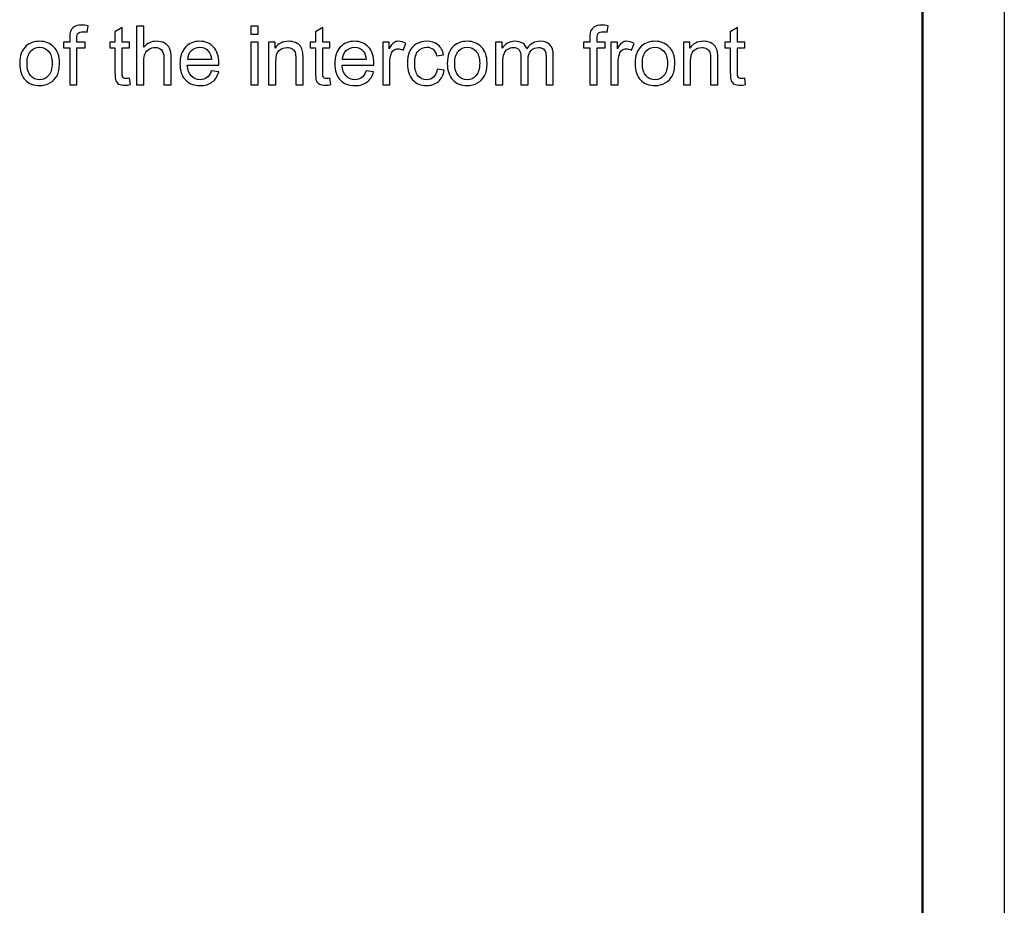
# Model space of a CAD drawing. Header units: centimetres. Extents: x -94 to 21, y -30 to 196.
# Tile 59 of 143: x 12.55 to 20.98, y -22.1 to -14.52. Entities that reach past the tile are written whole.
import ezdxf

# ---------------------------------------------------------------- set-up
doc = ezdxf.new("R2010")
doc.units = ezdxf.units.CM
doc.header["$MEASUREMENT"] = 0
doc.layers.add('Ebene 1', color=7, linetype='Continuous')

msp = doc.modelspace()

# ---------------------------------------------------------------- linework, layer by layer
at = {"layer": 'Ebene 1', "lineweight": 25}
msp.add_open_spline([(20.98199, 0.01349), (20.98199, 0.01349), (20.98199, -29.68439), (20.98199, -29.68439)], degree=3, dxfattribs=at)
at = {"layer": 'Ebene 1', "lineweight": 50}
msp.add_open_spline([(20.28137, -0.48499), (20.28137, -0.48499), (20.28137, -29.18486), (20.28137, -29.18486)], degree=3, dxfattribs=at)
at = {"layer": 'Ebene 1', "color": 1}
for points, knots in [([(12.97542, -15.0773), (12.97542, -15.0773), (12.97542, -14.76114), (12.97542, -14.76114), (12.97542, -14.76114), (12.92074, -14.76114), (12.92074, -14.76114), (12.92074, -14.76114), (12.92074, -14.71348), (12.92074, -14.71348), (12.92074, -14.71348), (12.97542, -14.71348), (12.97542, -14.71348), (12.97542, -14.71348), (12.97542, -14.67492), (12.97542, -14.67492), (12.97542, -14.6505), (12.97752, -14.63239), (12.98184, -14.62059), (12.98781, -14.6047), (12.99809, -14.59173), (13.01305, -14.5818), (13.02789, -14.57187), (13.0488, -14.56696), (13.07567, -14.56696), (13.09308, -14.56696), (13.11224, -14.56907), (13.13327, -14.57316), (13.13327, -14.57316), (13.12404, -14.62713), (13.12404, -14.62713), (13.11119, -14.62491), (13.09916, -14.62375), (13.08771, -14.62375), (13.06901, -14.62375), (13.05581, -14.62772), (13.04798, -14.63566), (13.04027, -14.64361), (13.03642, -14.65845), (13.03642, -14.68018), (13.03642, -14.68018), (13.03642, -14.71348), (13.03642, -14.71348), (13.03642, -14.71348), (13.10722, -14.71348), (13.10722, -14.71348), (13.10722, -14.71348), (13.10722, -14.76114), (13.10722, -14.76114), (13.10722, -14.76114), (13.03712, -14.76114), (13.03712, -14.76114), (13.03712, -14.76114), (13.03712, -15.0773), (13.03712, -15.0773), (13.03712, -15.0773), (12.97542, -15.0773), (12.97542, -15.0773)], [0, 0, 0, 0, 0.0526316, 0.0526316, 0.0526316, 0.1052632, 0.1052632, 0.1052632, 0.1578947, 0.1578947, 0.1578947, 0.2105263, 0.2105263, 0.2105263, 0.2631579, 0.2631579, 0.2631579, 0.3157895, 0.3157895, 0.3157895, 0.3684211, 0.3684211, 0.3684211, 0.4210526, 0.4210526, 0.4210526, 0.4736842, 0.4736842, 0.4736842, 0.5263158, 0.5263158, 0.5263158, 0.5789474, 0.5789474, 0.5789474, 0.6315789, 0.6315789, 0.6315789, 0.6842105, 0.6842105, 0.6842105, 0.7368421, 0.7368421, 0.7368421, 0.7894737, 0.7894737, 0.7894737, 0.8421053, 0.8421053, 0.8421053, 0.8947368, 0.8947368, 0.8947368, 0.9473684, 0.9473684, 0.9473684, 1, 1, 1, 1]), ([(13.48631, -15.02227), (13.48631, -15.02227), (13.49472, -15.07672), (13.49472, -15.07672), (13.47743, -15.08034), (13.46189, -15.08221), (13.44834, -15.08221), (13.42602, -15.08221), (13.40873, -15.0787), (13.39635, -15.07158), (13.38408, -15.06445), (13.37543, -15.05522), (13.37041, -15.04365), (13.36539, -15.03208), (13.36293, -15.00778), (13.36293, -14.97075), (13.36293, -14.97075), (13.36293, -14.76114), (13.36293, -14.76114), (13.36293, -14.76114), (13.31736, -14.76114), (13.31736, -14.76114), (13.31736, -14.76114), (13.31736, -14.71348), (13.31736, -14.71348), (13.31736, -14.71348), (13.36293, -14.71348), (13.36293, -14.71348), (13.36293, -14.71348), (13.36293, -14.62351), (13.36293, -14.62351), (13.36293, -14.62351), (13.42462, -14.58648), (13.42462, -14.58648), (13.42462, -14.58648), (13.42462, -14.71348), (13.42462, -14.71348), (13.42462, -14.71348), (13.48631, -14.71348), (13.48631, -14.71348), (13.48631, -14.71348), (13.48631, -14.76114), (13.48631, -14.76114), (13.48631, -14.76114), (13.42462, -14.76114), (13.42462, -14.76114), (13.42462, -14.76114), (13.42462, -14.97425), (13.42462, -14.97425), (13.42462, -14.99189), (13.42567, -15.00323), (13.42789, -15.00825), (13.43, -15.01327), (13.4335, -15.01725), (13.43841, -15.02028), (13.44331, -15.02321), (13.45032, -15.02472), (13.45944, -15.02472), (13.46621, -15.02472), (13.47521, -15.02391), (13.48631, -15.02227)], [0, 0, 0, 0, 0.05, 0.05, 0.05, 0.1, 0.1, 0.1, 0.15, 0.15, 0.15, 0.2, 0.2, 0.2, 0.25, 0.25, 0.25, 0.3, 0.3, 0.3, 0.35, 0.35, 0.35, 0.4, 0.4, 0.4, 0.45, 0.45, 0.45, 0.5, 0.5, 0.5, 0.55, 0.55, 0.55, 0.6, 0.6, 0.6, 0.65, 0.65, 0.65, 0.7, 0.7, 0.7, 0.75, 0.75, 0.75, 0.8, 0.8, 0.8, 0.85, 0.85, 0.85, 0.9, 0.9, 0.9, 0.95, 0.95, 0.95, 1, 1, 1, 1]), ([(13.54845, -15.0773), (13.54845, -15.0773), (13.54845, -14.57538), (13.54845, -14.57538), (13.54845, -14.57538), (13.61014, -14.57538), (13.61014, -14.57538), (13.61014, -14.57538), (13.61014, -14.756), (13.61014, -14.756), (13.63876, -14.72247), (13.67486, -14.70576), (13.71857, -14.70576), (13.74532, -14.70576), (13.76857, -14.71102), (13.78844, -14.72165), (13.80818, -14.73229), (13.82232, -14.74689), (13.83085, -14.76558), (13.83938, -14.78428), (13.84358, -14.8115), (13.84358, -14.84702), (13.84358, -14.84702), (13.84358, -15.0773), (13.84358, -15.0773), (13.84358, -15.0773), (13.78189, -15.0773), (13.78189, -15.0773), (13.78189, -15.0773), (13.78189, -14.84725), (13.78189, -14.84725), (13.78189, -14.81652), (13.77523, -14.79409), (13.76203, -14.78007), (13.74871, -14.76605), (13.73002, -14.75904), (13.70571, -14.75904), (13.6876, -14.75904), (13.67054, -14.76371), (13.65453, -14.77318), (13.63853, -14.78264), (13.62719, -14.79549), (13.6203, -14.81173), (13.61352, -14.82786), (13.61014, -14.85017), (13.61014, -14.87868), (13.61014, -14.87868), (13.61014, -15.0773), (13.61014, -15.0773), (13.61014, -15.0773), (13.54845, -15.0773), (13.54845, -15.0773)], [0, 0, 0, 0, 0.0588235, 0.0588235, 0.0588235, 0.1176471, 0.1176471, 0.1176471, 0.1764706, 0.1764706, 0.1764706, 0.2352941, 0.2352941, 0.2352941, 0.2941176, 0.2941176, 0.2941176, 0.3529412, 0.3529412, 0.3529412, 0.4117647, 0.4117647, 0.4117647, 0.4705882, 0.4705882, 0.4705882, 0.5294118, 0.5294118, 0.5294118, 0.5882353, 0.5882353, 0.5882353, 0.6470588, 0.6470588, 0.6470588, 0.7058824, 0.7058824, 0.7058824, 0.7647059, 0.7647059, 0.7647059, 0.8235294, 0.8235294, 0.8235294, 0.8823529, 0.8823529, 0.8823529, 0.9411765, 0.9411765, 0.9411765, 1, 1, 1, 1]), ([(14.52645, -14.64548), (14.52645, -14.64548), (14.52645, -14.57538), (14.52645, -14.57538), (14.52645, -14.57538), (14.58814, -14.57538), (14.58814, -14.57538), (14.58814, -14.57538), (14.58814, -14.64548), (14.58814, -14.64548), (14.58814, -14.64548), (14.52645, -14.64548), (14.52645, -14.64548)], [0, 0, 0, 0, 0.25, 0.25, 0.25, 0.5, 0.5, 0.5, 0.75, 0.75, 0.75, 1, 1, 1, 1]), ([(15.20403, -15.02227), (15.20403, -15.02227), (15.21244, -15.07672), (15.21244, -15.07672), (15.19515, -15.08034), (15.17961, -15.08221), (15.16606, -15.08221), (15.14373, -15.08221), (15.12644, -15.0787), (15.11406, -15.07158), (15.10179, -15.06445), (15.09314, -15.05522), (15.08812, -15.04365), (15.0831, -15.03208), (15.08064, -15.00778), (15.08064, -14.97075), (15.08064, -14.97075), (15.08064, -14.76114), (15.08064, -14.76114), (15.08064, -14.76114), (15.03508, -14.76114), (15.03508, -14.76114), (15.03508, -14.76114), (15.03508, -14.71348), (15.03508, -14.71348), (15.03508, -14.71348), (15.08064, -14.71348), (15.08064, -14.71348), (15.08064, -14.71348), (15.08064, -14.62351), (15.08064, -14.62351), (15.08064, -14.62351), (15.14233, -14.58648), (15.14233, -14.58648), (15.14233, -14.58648), (15.14233, -14.71348), (15.14233, -14.71348), (15.14233, -14.71348), (15.20403, -14.71348), (15.20403, -14.71348), (15.20403, -14.71348), (15.20403, -14.76114), (15.20403, -14.76114), (15.20403, -14.76114), (15.14233, -14.76114), (15.14233, -14.76114), (15.14233, -14.76114), (15.14233, -14.97425), (15.14233, -14.97425), (15.14233, -14.99189), (15.14338, -15.00323), (15.1456, -15.00825), (15.14771, -15.01327), (15.15121, -15.01725), (15.15613, -15.02028), (15.16103, -15.02321), (15.16804, -15.02472), (15.17716, -15.02472), (15.18393, -15.02472), (15.19293, -15.02391), (15.20403, -15.02227)], [0, 0, 0, 0, 0.05, 0.05, 0.05, 0.1, 0.1, 0.1, 0.15, 0.15, 0.15, 0.2, 0.2, 0.2, 0.25, 0.25, 0.25, 0.3, 0.3, 0.3, 0.35, 0.35, 0.35, 0.4, 0.4, 0.4, 0.45, 0.45, 0.45, 0.5, 0.5, 0.5, 0.55, 0.55, 0.55, 0.6, 0.6, 0.6, 0.65, 0.65, 0.65, 0.7, 0.7, 0.7, 0.75, 0.75, 0.75, 0.8, 0.8, 0.8, 0.85, 0.85, 0.85, 0.9, 0.9, 0.9, 0.95, 0.95, 0.95, 1, 1, 1, 1]), ([(17.43153, -15.0773), (17.43153, -15.0773), (17.43153, -14.76114), (17.43153, -14.76114), (17.43153, -14.76114), (17.37685, -14.76114), (17.37685, -14.76114), (17.37685, -14.76114), (17.37685, -14.71348), (17.37685, -14.71348), (17.37685, -14.71348), (17.43153, -14.71348), (17.43153, -14.71348), (17.43153, -14.71348), (17.43153, -14.67492), (17.43153, -14.67492), (17.43153, -14.6505), (17.43363, -14.63239), (17.43795, -14.62059), (17.44391, -14.6047), (17.45419, -14.59173), (17.46915, -14.5818), (17.48399, -14.57187), (17.50491, -14.56696), (17.53178, -14.56696), (17.54919, -14.56696), (17.56835, -14.56907), (17.58938, -14.57316), (17.58938, -14.57316), (17.58015, -14.62713), (17.58015, -14.62713), (17.5673, -14.62491), (17.55527, -14.62375), (17.54382, -14.62375), (17.52512, -14.62375), (17.51192, -14.62772), (17.50409, -14.63566), (17.49637, -14.64361), (17.49252, -14.65845), (17.49252, -14.68018), (17.49252, -14.68018), (17.49252, -14.71348), (17.49252, -14.71348), (17.49252, -14.71348), (17.56333, -14.71348), (17.56333, -14.71348), (17.56333, -14.71348), (17.56333, -14.76114), (17.56333, -14.76114), (17.56333, -14.76114), (17.49322, -14.76114), (17.49322, -14.76114), (17.49322, -14.76114), (17.49322, -15.0773), (17.49322, -15.0773), (17.49322, -15.0773), (17.43153, -15.0773), (17.43153, -15.0773)], [0, 0, 0, 0, 0.0526316, 0.0526316, 0.0526316, 0.1052632, 0.1052632, 0.1052632, 0.1578947, 0.1578947, 0.1578947, 0.2105263, 0.2105263, 0.2105263, 0.2631579, 0.2631579, 0.2631579, 0.3157895, 0.3157895, 0.3157895, 0.3684211, 0.3684211, 0.3684211, 0.4210526, 0.4210526, 0.4210526, 0.4736842, 0.4736842, 0.4736842, 0.5263158, 0.5263158, 0.5263158, 0.5789474, 0.5789474, 0.5789474, 0.6315789, 0.6315789, 0.6315789, 0.6842105, 0.6842105, 0.6842105, 0.7368421, 0.7368421, 0.7368421, 0.7894737, 0.7894737, 0.7894737, 0.8421053, 0.8421053, 0.8421053, 0.8947368, 0.8947368, 0.8947368, 0.9473684, 0.9473684, 0.9473684, 1, 1, 1, 1]), ([(18.75767, -15.02227), (18.75767, -15.02227), (18.76609, -15.07672), (18.76609, -15.07672), (18.74879, -15.08034), (18.73325, -15.08221), (18.7197, -15.08221), (18.69738, -15.08221), (18.68009, -15.0787), (18.66771, -15.07158), (18.65544, -15.06445), (18.64679, -15.05522), (18.64177, -15.04365), (18.63675, -15.03208), (18.63429, -15.00778), (18.63429, -14.97075), (18.63429, -14.97075), (18.63429, -14.76114), (18.63429, -14.76114), (18.63429, -14.76114), (18.58873, -14.76114), (18.58873, -14.76114), (18.58873, -14.76114), (18.58873, -14.71348), (18.58873, -14.71348), (18.58873, -14.71348), (18.63429, -14.71348), (18.63429, -14.71348), (18.63429, -14.71348), (18.63429, -14.62351), (18.63429, -14.62351), (18.63429, -14.62351), (18.69598, -14.58648), (18.69598, -14.58648), (18.69598, -14.58648), (18.69598, -14.71348), (18.69598, -14.71348), (18.69598, -14.71348), (18.75767, -14.71348), (18.75767, -14.71348), (18.75767, -14.71348), (18.75767, -14.76114), (18.75767, -14.76114), (18.75767, -14.76114), (18.69598, -14.76114), (18.69598, -14.76114), (18.69598, -14.76114), (18.69598, -14.97425), (18.69598, -14.97425), (18.69598, -14.99189), (18.69703, -15.00323), (18.69925, -15.00825), (18.70136, -15.01327), (18.70486, -15.01725), (18.70977, -15.02028), (18.71467, -15.02321), (18.72168, -15.02472), (18.7308, -15.02472), (18.73757, -15.02472), (18.74657, -15.02391), (18.75767, -15.02227)], [0, 0, 0, 0, 0.05, 0.05, 0.05, 0.1, 0.1, 0.1, 0.15, 0.15, 0.15, 0.2, 0.2, 0.2, 0.25, 0.25, 0.25, 0.3, 0.3, 0.3, 0.35, 0.35, 0.35, 0.4, 0.4, 0.4, 0.45, 0.45, 0.45, 0.5, 0.5, 0.5, 0.55, 0.55, 0.55, 0.6, 0.6, 0.6, 0.65, 0.65, 0.65, 0.7, 0.7, 0.7, 0.75, 0.75, 0.75, 0.8, 0.8, 0.8, 0.85, 0.85, 0.85, 0.9, 0.9, 0.9, 0.95, 0.95, 0.95, 1, 1, 1, 1]), ([(12.5464, -14.89539), (12.5464, -14.82821), (12.5651, -14.77844), (12.6026, -14.74607), (12.63381, -14.7192), (12.67201, -14.70576), (12.71699, -14.70576), (12.76688, -14.70576), (12.80778, -14.72212), (12.83956, -14.75484), (12.87122, -14.78743), (12.88711, -14.83265), (12.88711, -14.89025), (12.88711, -14.93698), (12.8801, -14.97367), (12.86608, -15.00042), (12.85206, -15.02718), (12.83162, -15.04797), (12.80475, -15.06281), (12.77798, -15.07765), (12.74865, -15.08501), (12.71699, -15.08501), (12.66605, -15.08501), (12.62493, -15.06877), (12.59349, -15.03617), (12.56206, -15.00358), (12.5464, -14.95661), (12.5464, -14.89539)], [0, 0, 0, 0, 0.1111111, 0.1111111, 0.1111111, 0.2222222, 0.2222222, 0.2222222, 0.3333333, 0.3333333, 0.3333333, 0.4444444, 0.4444444, 0.4444444, 0.5555556, 0.5555556, 0.5555556, 0.6666667, 0.6666667, 0.6666667, 0.7777778, 0.7777778, 0.7777778, 0.8888889, 0.8888889, 0.8888889, 1, 1, 1, 1]), ([(12.60949, -14.8955), (12.60949, -14.94201), (12.61966, -14.97682), (12.64, -14.99984), (12.66044, -15.02297), (12.68603, -15.03454), (12.71699, -15.03454), (12.7476, -15.03454), (12.77307, -15.02297), (12.79352, -14.99972), (12.81386, -14.97647), (12.82402, -14.94107), (12.82402, -14.89352), (12.82402, -14.84865), (12.81374, -14.81465), (12.79329, -14.79164), (12.77284, -14.76851), (12.74737, -14.75694), (12.71699, -14.75694), (12.68603, -14.75694), (12.66044, -14.76839), (12.64, -14.7914), (12.61966, -14.81442), (12.60949, -14.84912), (12.60949, -14.8955)], [0, 0, 0, 0, 0.125, 0.125, 0.125, 0.25, 0.25, 0.25, 0.375, 0.375, 0.375, 0.5, 0.5, 0.5, 0.625, 0.625, 0.625, 0.75, 0.75, 0.75, 0.875, 0.875, 0.875, 1, 1, 1, 1]), ([(14.18777, -14.95953), (14.18777, -14.95953), (14.25158, -14.96794), (14.25158, -14.96794), (14.24164, -15.00498), (14.22306, -15.03384), (14.19595, -15.05428), (14.16885, -15.07473), (14.13426, -15.08501), (14.09209, -15.08501), (14.03903, -15.08501), (13.99697, -15.06865), (13.96589, -15.03594), (13.93482, -15.00334), (13.91928, -14.95743), (13.91928, -14.89843), (13.91928, -14.83744), (13.93493, -14.79), (13.96636, -14.75635), (13.99779, -14.72259), (14.03857, -14.70576), (14.0887, -14.70576), (14.13718, -14.70576), (14.17679, -14.72224), (14.20752, -14.7553), (14.23825, -14.78837), (14.25368, -14.83487), (14.25368, -14.8948), (14.25368, -14.89843), (14.25356, -14.90392), (14.25333, -14.91116), (14.25333, -14.91116), (13.98237, -14.91116), (13.98237, -14.91116), (13.9847, -14.951), (13.99592, -14.98161), (14.01625, -15.00276), (14.03646, -15.02391), (14.06182, -15.03454), (14.09209, -15.03454), (14.11464, -15.03454), (14.13391, -15.02858), (14.1498, -15.01666), (14.16581, -15.00475), (14.17843, -14.9857), (14.18777, -14.95953)], [0, 0, 0, 0, 0.0666667, 0.0666667, 0.0666667, 0.1333333, 0.1333333, 0.1333333, 0.2, 0.2, 0.2, 0.2666667, 0.2666667, 0.2666667, 0.3333333, 0.3333333, 0.3333333, 0.4, 0.4, 0.4, 0.4666667, 0.4666667, 0.4666667, 0.5333333, 0.5333333, 0.5333333, 0.6, 0.6, 0.6, 0.6666667, 0.6666667, 0.6666667, 0.7333333, 0.7333333, 0.7333333, 0.8, 0.8, 0.8, 0.8666667, 0.8666667, 0.8666667, 0.9333333, 0.9333333, 0.9333333, 1, 1, 1, 1]), ([(13.98587, -14.86069), (13.98587, -14.86069), (14.18848, -14.86069), (14.18848, -14.86069), (14.18579, -14.83008), (14.17796, -14.80718), (14.16523, -14.79187), (14.14571, -14.76815), (14.12024, -14.75624), (14.08905, -14.75624), (14.06076, -14.75624), (14.03705, -14.7657), (14.01777, -14.78463), (13.99861, -14.80356), (13.98798, -14.82891), (13.98587, -14.86069)], [0, 0, 0, 0, 0.2, 0.2, 0.2, 0.4, 0.4, 0.4, 0.6, 0.6, 0.6, 0.8, 0.8, 0.8, 1, 1, 1, 1]), ([(14.52645, -15.0773), (14.52645, -15.0773), (14.52645, -14.71348), (14.52645, -14.71348), (14.52645, -14.71348), (14.58814, -14.71348), (14.58814, -14.71348), (14.58814, -14.71348), (14.58814, -15.0773), (14.58814, -15.0773), (14.58814, -15.0773), (14.52645, -15.0773), (14.52645, -15.0773)], [0, 0, 0, 0, 0.25, 0.25, 0.25, 0.5, 0.5, 0.5, 0.75, 0.75, 0.75, 1, 1, 1, 1]), ([(14.67897, -15.0773), (14.67897, -15.0773), (14.67897, -14.71348), (14.67897, -14.71348), (14.67897, -14.71348), (14.73435, -14.71348), (14.73435, -14.71348), (14.73435, -14.71348), (14.73435, -14.76512), (14.73435, -14.76512), (14.76098, -14.72551), (14.79955, -14.70576), (14.84991, -14.70576), (14.87187, -14.70576), (14.89197, -14.70974), (14.91031, -14.71757), (14.92865, -14.72539), (14.94244, -14.73579), (14.95155, -14.74853), (14.96067, -14.76126), (14.96709, -14.77645), (14.97071, -14.79398), (14.97294, -14.80542), (14.97411, -14.8254), (14.97411, -14.85391), (14.97411, -14.85391), (14.97411, -15.0773), (14.97411, -15.0773), (14.97411, -15.0773), (14.91241, -15.0773), (14.91241, -15.0773), (14.91241, -15.0773), (14.91241, -14.85625), (14.91241, -14.85625), (14.91241, -14.83113), (14.91008, -14.81232), (14.90529, -14.79993), (14.9005, -14.78755), (14.89197, -14.77762), (14.87982, -14.77014), (14.86767, -14.76278), (14.85329, -14.75904), (14.83694, -14.75904), (14.81077, -14.75904), (14.78821, -14.76734), (14.76916, -14.78404), (14.75012, -14.80063), (14.74066, -14.8323), (14.74066, -14.8788), (14.74066, -14.8788), (14.74066, -15.0773), (14.74066, -15.0773), (14.74066, -15.0773), (14.67897, -15.0773), (14.67897, -15.0773)], [0, 0, 0, 0, 0.0555556, 0.0555556, 0.0555556, 0.1111111, 0.1111111, 0.1111111, 0.1666667, 0.1666667, 0.1666667, 0.2222222, 0.2222222, 0.2222222, 0.2777778, 0.2777778, 0.2777778, 0.3333333, 0.3333333, 0.3333333, 0.3888889, 0.3888889, 0.3888889, 0.4444444, 0.4444444, 0.4444444, 0.5, 0.5, 0.5, 0.5555556, 0.5555556, 0.5555556, 0.6111111, 0.6111111, 0.6111111, 0.6666667, 0.6666667, 0.6666667, 0.7222222, 0.7222222, 0.7222222, 0.7777778, 0.7777778, 0.7777778, 0.8333333, 0.8333333, 0.8333333, 0.8888889, 0.8888889, 0.8888889, 0.9444444, 0.9444444, 0.9444444, 1, 1, 1, 1]), ([(15.51433, -14.95953), (15.51433, -14.95953), (15.57813, -14.96794), (15.57813, -14.96794), (15.5682, -15.00498), (15.54962, -15.03384), (15.52251, -15.05428), (15.4954, -15.07473), (15.46081, -15.08501), (15.41864, -15.08501), (15.36559, -15.08501), (15.32352, -15.06865), (15.29244, -15.03594), (15.26137, -15.00334), (15.24583, -14.95743), (15.24583, -14.89843), (15.24583, -14.83744), (15.26148, -14.79), (15.29291, -14.75635), (15.32434, -14.72259), (15.36513, -14.70576), (15.41525, -14.70576), (15.46373, -14.70576), (15.50334, -14.72224), (15.53408, -14.7553), (15.56481, -14.78837), (15.58023, -14.83487), (15.58023, -14.8948), (15.58023, -14.89843), (15.58011, -14.90392), (15.57988, -14.91116), (15.57988, -14.91116), (15.30892, -14.91116), (15.30892, -14.91116), (15.31125, -14.951), (15.32247, -14.98161), (15.34281, -15.00276), (15.36302, -15.02391), (15.38838, -15.03454), (15.41864, -15.03454), (15.44119, -15.03454), (15.46046, -15.02858), (15.47635, -15.01666), (15.49236, -15.00475), (15.50498, -14.9857), (15.51433, -14.95953)], [0, 0, 0, 0, 0.0666667, 0.0666667, 0.0666667, 0.1333333, 0.1333333, 0.1333333, 0.2, 0.2, 0.2, 0.2666667, 0.2666667, 0.2666667, 0.3333333, 0.3333333, 0.3333333, 0.4, 0.4, 0.4, 0.4666667, 0.4666667, 0.4666667, 0.5333333, 0.5333333, 0.5333333, 0.6, 0.6, 0.6, 0.6666667, 0.6666667, 0.6666667, 0.7333333, 0.7333333, 0.7333333, 0.8, 0.8, 0.8, 0.8666667, 0.8666667, 0.8666667, 0.9333333, 0.9333333, 0.9333333, 1, 1, 1, 1]), ([(15.31242, -14.86069), (15.31242, -14.86069), (15.51504, -14.86069), (15.51504, -14.86069), (15.51234, -14.83008), (15.50451, -14.80718), (15.49178, -14.79187), (15.47226, -14.76815), (15.44679, -14.75624), (15.4156, -14.75624), (15.38732, -14.75624), (15.36361, -14.7657), (15.34433, -14.78463), (15.32516, -14.80356), (15.31453, -14.82891), (15.31242, -14.86069)], [0, 0, 0, 0, 0.2, 0.2, 0.2, 0.4, 0.4, 0.4, 0.6, 0.6, 0.6, 0.8, 0.8, 0.8, 1, 1, 1, 1]), ([(15.65662, -15.0773), (15.65662, -15.0773), (15.65662, -14.71348), (15.65662, -14.71348), (15.65662, -14.71348), (15.71201, -14.71348), (15.71201, -14.71348), (15.71201, -14.71348), (15.71201, -14.76921), (15.71201, -14.76921), (15.72614, -14.74339), (15.73923, -14.72633), (15.75126, -14.71815), (15.7633, -14.70985), (15.7765, -14.70576), (15.79087, -14.70576), (15.81167, -14.70576), (15.83281, -14.71231), (15.85431, -14.72528), (15.85431, -14.72528), (15.83235, -14.78217), (15.83235, -14.78217), (15.81739, -14.77376), (15.80244, -14.76956), (15.78748, -14.76956), (15.77404, -14.76956), (15.76201, -14.77365), (15.75138, -14.78171), (15.74075, -14.78977), (15.73315, -14.80099), (15.7286, -14.81536), (15.7217, -14.8372), (15.71831, -14.86116), (15.71831, -14.88721), (15.71831, -14.88721), (15.71831, -15.0773), (15.71831, -15.0773), (15.71831, -15.0773), (15.65662, -15.0773), (15.65662, -15.0773)], [0, 0, 0, 0, 0.0769231, 0.0769231, 0.0769231, 0.1538462, 0.1538462, 0.1538462, 0.2307692, 0.2307692, 0.2307692, 0.3076923, 0.3076923, 0.3076923, 0.3846154, 0.3846154, 0.3846154, 0.4615385, 0.4615385, 0.4615385, 0.5384615, 0.5384615, 0.5384615, 0.6153846, 0.6153846, 0.6153846, 0.6923077, 0.6923077, 0.6923077, 0.7692308, 0.7692308, 0.7692308, 0.8461538, 0.8461538, 0.8461538, 0.9230769, 0.9230769, 0.9230769, 1, 1, 1, 1]), ([(16.12359, -14.94411), (16.12359, -14.94411), (16.18388, -14.95252), (16.18388, -14.95252), (16.17722, -14.994), (16.16039, -15.02636), (16.13317, -15.04984), (16.10595, -15.07333), (16.07242, -15.08501), (16.0328, -15.08501), (15.98314, -15.08501), (15.94319, -15.06877), (15.91304, -15.03629), (15.88278, -15.00381), (15.8677, -14.95731), (15.8677, -14.89679), (15.8677, -14.85753), (15.87424, -14.8233), (15.88722, -14.79386), (15.90019, -14.76453), (15.91994, -14.74245), (15.94657, -14.72785), (15.9731, -14.71313), (16.00195, -14.70576), (16.03327, -14.70576), (16.07265, -14.70576), (16.10501, -14.7157), (16.13001, -14.73567), (16.15513, -14.75565), (16.17126, -14.78404), (16.17827, -14.82073), (16.17827, -14.82073), (16.11868, -14.82984), (16.11868, -14.82984), (16.11296, -14.80542), (16.10291, -14.78708), (16.0883, -14.7747), (16.07382, -14.76243), (16.05629, -14.75624), (16.03572, -14.75624), (16.00464, -14.75624), (15.9794, -14.76734), (15.95989, -14.78954), (15.9405, -14.81185), (15.9308, -14.8469), (15.9308, -14.89504), (15.9308, -14.94387), (15.94015, -14.97928), (15.95884, -15.00136), (15.97765, -15.02344), (16.00207, -15.03454), (16.0321, -15.03454), (16.05641, -15.03454), (16.07662, -15.02718), (16.09274, -15.01234), (16.10898, -14.99762), (16.11927, -14.97484), (16.12359, -14.94411)], [0, 0, 0, 0, 0.0526316, 0.0526316, 0.0526316, 0.1052632, 0.1052632, 0.1052632, 0.1578947, 0.1578947, 0.1578947, 0.2105263, 0.2105263, 0.2105263, 0.2631579, 0.2631579, 0.2631579, 0.3157895, 0.3157895, 0.3157895, 0.3684211, 0.3684211, 0.3684211, 0.4210526, 0.4210526, 0.4210526, 0.4736842, 0.4736842, 0.4736842, 0.5263158, 0.5263158, 0.5263158, 0.5789474, 0.5789474, 0.5789474, 0.6315789, 0.6315789, 0.6315789, 0.6842105, 0.6842105, 0.6842105, 0.7368421, 0.7368421, 0.7368421, 0.7894737, 0.7894737, 0.7894737, 0.8421053, 0.8421053, 0.8421053, 0.8947368, 0.8947368, 0.8947368, 0.9473684, 0.9473684, 0.9473684, 1, 1, 1, 1]), ([(16.20995, -14.89539), (16.20995, -14.82821), (16.22865, -14.77844), (16.26616, -14.74607), (16.29736, -14.7192), (16.33556, -14.70576), (16.38054, -14.70576), (16.43044, -14.70576), (16.47133, -14.72212), (16.50311, -14.75484), (16.53477, -14.78743), (16.55066, -14.83265), (16.55066, -14.89025), (16.55066, -14.93698), (16.54365, -14.97367), (16.52963, -15.00042), (16.51561, -15.02718), (16.49517, -15.04797), (16.4683, -15.06281), (16.44154, -15.07765), (16.4122, -15.08501), (16.38054, -15.08501), (16.3296, -15.08501), (16.28848, -15.06877), (16.25705, -15.03617), (16.22561, -15.00358), (16.20995, -14.95661), (16.20995, -14.89539)], [0, 0, 0, 0, 0.1111111, 0.1111111, 0.1111111, 0.2222222, 0.2222222, 0.2222222, 0.3333333, 0.3333333, 0.3333333, 0.4444444, 0.4444444, 0.4444444, 0.5555556, 0.5555556, 0.5555556, 0.6666667, 0.6666667, 0.6666667, 0.7777778, 0.7777778, 0.7777778, 0.8888889, 0.8888889, 0.8888889, 1, 1, 1, 1]), ([(16.27305, -14.8955), (16.27305, -14.94201), (16.28322, -14.97682), (16.30355, -14.99984), (16.32399, -15.02297), (16.34958, -15.03454), (16.38054, -15.03454), (16.41115, -15.03454), (16.43663, -15.02297), (16.45708, -14.99972), (16.47741, -14.97647), (16.48757, -14.94107), (16.48757, -14.89352), (16.48757, -14.84865), (16.47729, -14.81465), (16.45685, -14.79164), (16.4364, -14.76851), (16.41092, -14.75694), (16.38054, -14.75694), (16.34958, -14.75694), (16.32399, -14.76839), (16.30355, -14.7914), (16.28322, -14.81442), (16.27305, -14.84912), (16.27305, -14.8955)], [0, 0, 0, 0, 0.125, 0.125, 0.125, 0.25, 0.25, 0.25, 0.375, 0.375, 0.375, 0.5, 0.5, 0.5, 0.625, 0.625, 0.625, 0.75, 0.75, 0.75, 0.875, 0.875, 0.875, 1, 1, 1, 1]), ([(16.62426, -15.0773), (16.62426, -15.0773), (16.62426, -14.71348), (16.62426, -14.71348), (16.62426, -14.71348), (16.67964, -14.71348), (16.67964, -14.71348), (16.67964, -14.71348), (16.67964, -14.76488), (16.67964, -14.76488), (16.69097, -14.74712), (16.70616, -14.73275), (16.72509, -14.722), (16.74401, -14.71114), (16.76551, -14.70576), (16.78971, -14.70576), (16.81658, -14.70576), (16.83866, -14.71137), (16.85583, -14.72247), (16.87301, -14.73369), (16.88516, -14.74923), (16.89217, -14.76932), (16.92114, -14.72691), (16.95865, -14.70576), (17.00493, -14.70576), (17.04114, -14.70576), (17.06907, -14.7157), (17.08846, -14.73567), (17.10797, -14.75565), (17.11779, -14.78638), (17.11779, -14.82786), (17.11779, -14.82786), (17.11779, -15.0773), (17.11779, -15.0773), (17.11779, -15.0773), (17.0561, -15.0773), (17.0561, -15.0773), (17.0561, -15.0773), (17.0561, -14.8483), (17.0561, -14.8483), (17.0561, -14.82377), (17.054, -14.80601), (17.05002, -14.79514), (17.04605, -14.78428), (17.03881, -14.77563), (17.02818, -14.76897), (17.01766, -14.76231), (17.00528, -14.75904), (16.99114, -14.75904), (16.96543, -14.75904), (16.94416, -14.76757), (16.92722, -14.78451), (16.91028, -14.80157), (16.90187, -14.82879), (16.90187, -14.86618), (16.90187, -14.86618), (16.90187, -15.0773), (16.90187, -15.0773), (16.90187, -15.0773), (16.84018, -15.0773), (16.84018, -15.0773), (16.84018, -15.0773), (16.84018, -14.84118), (16.84018, -14.84118), (16.84018, -14.81384), (16.83515, -14.79327), (16.82511, -14.7796), (16.81506, -14.76593), (16.79858, -14.75904), (16.77579, -14.75904), (16.7585, -14.75904), (16.74249, -14.7636), (16.72777, -14.77271), (16.71305, -14.78182), (16.70242, -14.79514), (16.69576, -14.81279), (16.68922, -14.83031), (16.68595, -14.85566), (16.68595, -14.88873), (16.68595, -14.88873), (16.68595, -15.0773), (16.68595, -15.0773), (16.68595, -15.0773), (16.62426, -15.0773), (16.62426, -15.0773)], [0, 0, 0, 0, 0.0357143, 0.0357143, 0.0357143, 0.0714286, 0.0714286, 0.0714286, 0.1071429, 0.1071429, 0.1071429, 0.1428571, 0.1428571, 0.1428571, 0.1785714, 0.1785714, 0.1785714, 0.2142857, 0.2142857, 0.2142857, 0.25, 0.25, 0.25, 0.2857143, 0.2857143, 0.2857143, 0.3214286, 0.3214286, 0.3214286, 0.3571429, 0.3571429, 0.3571429, 0.3928571, 0.3928571, 0.3928571, 0.4285714, 0.4285714, 0.4285714, 0.4642857, 0.4642857, 0.4642857, 0.5, 0.5, 0.5, 0.5357143, 0.5357143, 0.5357143, 0.5714286, 0.5714286, 0.5714286, 0.6071429, 0.6071429, 0.6071429, 0.6428571, 0.6428571, 0.6428571, 0.6785714, 0.6785714, 0.6785714, 0.7142857, 0.7142857, 0.7142857, 0.75, 0.75, 0.75, 0.7857143, 0.7857143, 0.7857143, 0.8214286, 0.8214286, 0.8214286, 0.8571429, 0.8571429, 0.8571429, 0.8928571, 0.8928571, 0.8928571, 0.9285714, 0.9285714, 0.9285714, 0.9642857, 0.9642857, 0.9642857, 1, 1, 1, 1]), ([(17.61214, -15.0773), (17.61214, -15.0773), (17.61214, -14.71348), (17.61214, -14.71348), (17.61214, -14.71348), (17.66752, -14.71348), (17.66752, -14.71348), (17.66752, -14.71348), (17.66752, -14.76921), (17.66752, -14.76921), (17.68165, -14.74339), (17.69475, -14.72633), (17.70678, -14.71815), (17.71882, -14.70985), (17.73202, -14.70576), (17.74639, -14.70576), (17.76719, -14.70576), (17.78833, -14.71231), (17.80983, -14.72528), (17.80983, -14.72528), (17.78787, -14.78217), (17.78787, -14.78217), (17.77291, -14.77376), (17.75796, -14.76956), (17.743, -14.76956), (17.72956, -14.76956), (17.71753, -14.77365), (17.7069, -14.78171), (17.69627, -14.78977), (17.68867, -14.80099), (17.68412, -14.81536), (17.67721, -14.8372), (17.67382, -14.86116), (17.67382, -14.88721), (17.67382, -14.88721), (17.67382, -15.0773), (17.67382, -15.0773), (17.67382, -15.0773), (17.61214, -15.0773), (17.61214, -15.0773)], [0, 0, 0, 0, 0.0769231, 0.0769231, 0.0769231, 0.1538462, 0.1538462, 0.1538462, 0.2307692, 0.2307692, 0.2307692, 0.3076923, 0.3076923, 0.3076923, 0.3846154, 0.3846154, 0.3846154, 0.4615385, 0.4615385, 0.4615385, 0.5384615, 0.5384615, 0.5384615, 0.6153846, 0.6153846, 0.6153846, 0.6923077, 0.6923077, 0.6923077, 0.7692308, 0.7692308, 0.7692308, 0.8461538, 0.8461538, 0.8461538, 0.9230769, 0.9230769, 0.9230769, 1, 1, 1, 1]), ([(17.81831, -14.89539), (17.81831, -14.82821), (17.83701, -14.77844), (17.87452, -14.74607), (17.90572, -14.7192), (17.94392, -14.70576), (17.9889, -14.70576), (18.03879, -14.70576), (18.07969, -14.72212), (18.11147, -14.75484), (18.14313, -14.78743), (18.15902, -14.83265), (18.15902, -14.89025), (18.15902, -14.93698), (18.15201, -14.97367), (18.13799, -15.00042), (18.12397, -15.02718), (18.10353, -15.04797), (18.07666, -15.06281), (18.0499, -15.07765), (18.02056, -15.08501), (17.9889, -15.08501), (17.93796, -15.08501), (17.89684, -15.06877), (17.86541, -15.03617), (17.83397, -15.00358), (17.81831, -14.95661), (17.81831, -14.89539)], [0, 0, 0, 0, 0.1111111, 0.1111111, 0.1111111, 0.2222222, 0.2222222, 0.2222222, 0.3333333, 0.3333333, 0.3333333, 0.4444444, 0.4444444, 0.4444444, 0.5555556, 0.5555556, 0.5555556, 0.6666667, 0.6666667, 0.6666667, 0.7777778, 0.7777778, 0.7777778, 0.8888889, 0.8888889, 0.8888889, 1, 1, 1, 1]), ([(17.88141, -14.8955), (17.88141, -14.94201), (17.89158, -14.97682), (17.91191, -14.99984), (17.93235, -15.02297), (17.95794, -15.03454), (17.9889, -15.03454), (18.01951, -15.03454), (18.04499, -15.02297), (18.06544, -14.99972), (18.08577, -14.97647), (18.09593, -14.94107), (18.09593, -14.89352), (18.09593, -14.84865), (18.08565, -14.81465), (18.06521, -14.79164), (18.04476, -14.76851), (18.01928, -14.75694), (17.9889, -14.75694), (17.95794, -14.75694), (17.93235, -14.76839), (17.91191, -14.7914), (17.89158, -14.81442), (17.88141, -14.84912), (17.88141, -14.8955)], [0, 0, 0, 0, 0.125, 0.125, 0.125, 0.25, 0.25, 0.25, 0.375, 0.375, 0.375, 0.5, 0.5, 0.5, 0.625, 0.625, 0.625, 0.75, 0.75, 0.75, 0.875, 0.875, 0.875, 1, 1, 1, 1]), ([(18.23262, -15.0773), (18.23262, -15.0773), (18.23262, -14.71348), (18.23262, -14.71348), (18.23262, -14.71348), (18.288, -14.71348), (18.288, -14.71348), (18.288, -14.71348), (18.288, -14.76512), (18.288, -14.76512), (18.31463, -14.72551), (18.35319, -14.70576), (18.40355, -14.70576), (18.42552, -14.70576), (18.44562, -14.70974), (18.46396, -14.71757), (18.4823, -14.72539), (18.49609, -14.73579), (18.5052, -14.74853), (18.51432, -14.76126), (18.52074, -14.77645), (18.52436, -14.79398), (18.52658, -14.80542), (18.52775, -14.8254), (18.52775, -14.85391), (18.52775, -14.85391), (18.52775, -15.0773), (18.52775, -15.0773), (18.52775, -15.0773), (18.46606, -15.0773), (18.46606, -15.0773), (18.46606, -15.0773), (18.46606, -14.85625), (18.46606, -14.85625), (18.46606, -14.83113), (18.46373, -14.81232), (18.45894, -14.79993), (18.45415, -14.78755), (18.44562, -14.77762), (18.43347, -14.77014), (18.42132, -14.76278), (18.40694, -14.75904), (18.39058, -14.75904), (18.36441, -14.75904), (18.34186, -14.76734), (18.32281, -14.78404), (18.30377, -14.80063), (18.29431, -14.8323), (18.29431, -14.8788), (18.29431, -14.8788), (18.29431, -15.0773), (18.29431, -15.0773), (18.29431, -15.0773), (18.23262, -15.0773), (18.23262, -15.0773)], [0, 0, 0, 0, 0.0555556, 0.0555556, 0.0555556, 0.1111111, 0.1111111, 0.1111111, 0.1666667, 0.1666667, 0.1666667, 0.2222222, 0.2222222, 0.2222222, 0.2777778, 0.2777778, 0.2777778, 0.3333333, 0.3333333, 0.3333333, 0.3888889, 0.3888889, 0.3888889, 0.4444444, 0.4444444, 0.4444444, 0.5, 0.5, 0.5, 0.5555556, 0.5555556, 0.5555556, 0.6111111, 0.6111111, 0.6111111, 0.6666667, 0.6666667, 0.6666667, 0.7222222, 0.7222222, 0.7222222, 0.7777778, 0.7777778, 0.7777778, 0.8333333, 0.8333333, 0.8333333, 0.8888889, 0.8888889, 0.8888889, 0.9444444, 0.9444444, 0.9444444, 1, 1, 1, 1])]:
    msp.add_open_spline(points, degree=3, knots=knots, dxfattribs=at)

doc.saveas('drawing.dxf')
